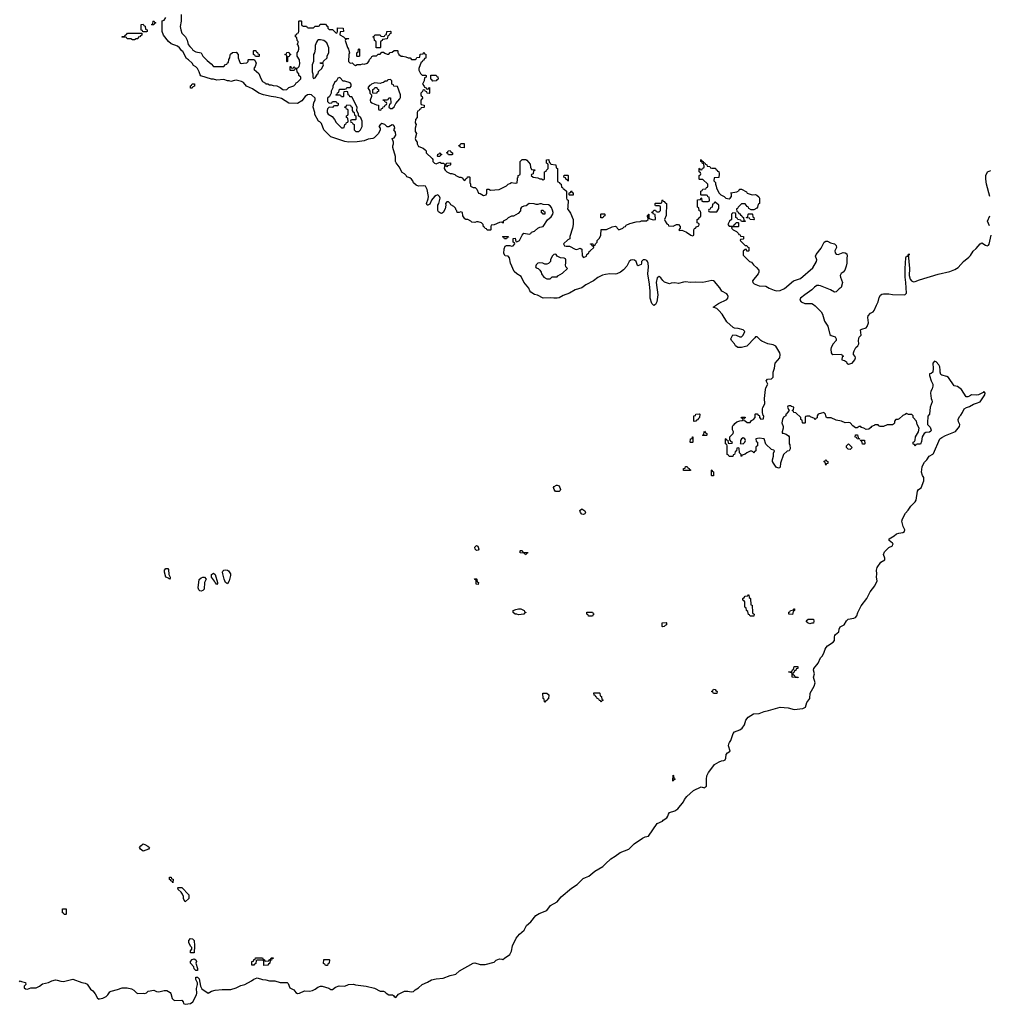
# Model space of a CAD drawing. Header units: inches. Extents: x 2672634 to 2765808, y 830487 to 941952.
# Tile 2 of 31: x 2693323 to 2704374, y 840223 to 851446. Entities that reach past the tile are written whole.
import ezdxf

# ---------------------------------------------------------------- set-up
doc = ezdxf.new("R2010")
doc.units = ezdxf.units.IN
doc.header["$MEASUREMENT"] = 0
for name, color, linetype in [('C6894', 7, 'Continuous'), ('C6895', 7, 'Continuous'), ('C7804', 7, 'Continuous')]:
    doc.layers.add(name, color=color, linetype=linetype)

msp = doc.modelspace()

# ---------------------------------------------------------------- linework, layer by layer
at = {"layer": 'C6894', "color": 6}
for points in [[(2700000, 848540), (2699966, 848534), (2699912, 848508), (2699864, 848470), (2699776, 848424), (2699730, 848390), (2699653, 848367), (2699590, 848330), (2699517, 848303), (2699470, 848276), (2699450, 848270), (2699410, 848270), (2699370, 848276), (2699290, 848272), (2699225, 848305), (2699190, 848315), (2699150, 848342), (2699137, 848357), (2699125, 848385), (2699070, 848453), (2699039, 848519), (2698990, 848550), (2698957, 848577), (2698918, 848670), (2698905, 848730), (2698890, 848749), (2698856, 848756), (2698840, 848780), (2698846, 848834), (2698855, 848865), (2698870, 848872), (2698910, 848874), (2698930, 848865), (2698946, 848870), (2698966, 848890), (2698962, 848902), (2698946, 848910), (2698947, 848953), (2698970, 848954), (2698978, 848918), (2698990, 848914), (2699018, 848930), (2699049, 848991), (2699070, 849014), (2699130, 849001), (2699148, 849010), (2699155, 849025), (2699190, 849036), (2699229, 849071), (2699250, 849081), (2699288, 849090), (2699337, 849163), (2699381, 849199), (2699401, 849230), (2699402, 849250), (2699395, 849275), (2699384, 849304), (2699370, 849323), (2699350, 849335), (2699290, 849339), (2699270, 849348), (2699250, 849348), (2699230, 849338), (2699210, 849338), (2699187, 849347), (2699130, 849349), (2699096, 849324), (2699070, 849322), (2699042, 849310), (2699031, 849290), (2699030, 849266), (2699004, 849236), (2698952, 849208), (2698930, 849208), (2698890, 849188), (2698870, 849168), (2698834, 849150), (2698833, 849127), (2698818, 849138), (2698790, 849135), (2698730, 849106), (2698698, 849102), (2698694, 849090), (2698694, 849050), (2698690, 849046), (2698650, 849046), (2698642, 849062), (2698630, 849066), (2698622, 849082), (2698610, 849086), (2698606, 849110), (2698586, 849130), (2698550, 849142), (2698530, 849142), (2698510, 849135), (2698478, 849138), (2698466, 849150), (2698430, 849168), (2698409, 849169), (2698395, 849175), (2698374, 849210), (2698368, 849248), (2698350, 849255), (2698330, 849248), (2698309, 849249), (2698307, 849267), (2698296, 849276), (2698290, 849298), (2698270, 849318), (2698235, 849335), (2698229, 849350), (2698210, 849369), (2698190, 849369), (2698176, 849350), (2698178, 849330), (2698172, 849290), (2698151, 849249), (2698130, 849238), (2698120, 849240), (2698095, 849255), (2698089, 849270), (2698089, 849330), (2698099, 849350), (2698115, 849410), (2698108, 849430), (2698090, 849448), (2698070, 849442), (2698050, 849429), (2698016, 849390), (2697996, 849344), (2697976, 849330), (2697967, 849330), (2697960, 849350), (2697977, 849403), (2697981, 849430), (2697969, 849510), (2697950, 849548), (2697930, 849554), (2697870, 849549), (2697840, 849560), (2697810, 849588), (2697804, 849610), (2697790, 849629), (2697770, 849642), (2697735, 849655), (2697728, 849670), (2697710, 849688), (2697683, 849703), (2697649, 849770), (2697615, 849815), (2697608, 849830), (2697608, 849888), (2697574, 849990), (2697575, 850000)], [(2697874, 850000), (2697920, 849980), (2697944, 849964), (2697954, 849950), (2697954, 849930), (2698024, 849864), (2698032, 849852), (2698032, 849830), (2698050, 849812), (2698070, 849802), (2698110, 849822), (2698130, 849812), (2698154, 849810), (2698170, 849794), (2698182, 849798), (2698190, 849812), (2698233, 849813), (2698234, 849790), (2698230, 849786), (2698198, 849782), (2698190, 849768), (2698182, 849782), (2698170, 849786), (2698164, 849776), (2698162, 849750), (2698172, 849730), (2698190, 849712), (2698230, 849692), (2698250, 849692), (2698282, 849682), (2698294, 849670), (2698330, 849652), (2698352, 849652), (2698365, 849645), (2698390, 849614), (2698402, 849618), (2698407, 849633), (2698422, 849638), (2698427, 849653), (2698450, 849654), (2698454, 849650), (2698454, 849590), (2698462, 849570), (2698462, 849550), (2698490, 849534), (2698513, 849533), (2698533, 849513), (2698554, 849470), (2698570, 849466), (2698610, 849443), (2698638, 849450), (2698648, 849470), (2698646, 849510), (2698650, 849514), (2698670, 849514), (2698690, 849502), (2698788, 849512), (2698870, 849552), (2698889, 849571), (2698910, 849578), (2698930, 849592), (2698970, 849583), (2698992, 849588), (2698995, 849630), (2698998, 849642), (2699006, 849650), (2699006, 849670), (2699022, 849678), (2699026, 849690), (2699026, 849830), (2699050, 849854), (2699090, 849854), (2699104, 849844), (2699140, 849800), (2699144, 849764), (2699158, 849738), (2699193, 849733), (2699193, 849727), (2699178, 849722), (2699174, 849690), (2699158, 849682), (2699154, 849670), (2699174, 849650), (2699230, 849645), (2699250, 849632), (2699272, 849632), (2699290, 849622), (2699296, 849624), (2699306, 849630), (2699306, 849710), (2699322, 849718), (2699326, 849730), (2699346, 849750), (2699346, 849790), (2699342, 849802), (2699326, 849810), (2699326, 849850), (2699352, 849852), (2699358, 849818), (2699370, 849814), (2699378, 849798), (2699433, 849793), (2699438, 849758), (2699454, 849750), (2699454, 849610), (2699458, 849598), (2699474, 849590), (2699478, 849578), (2699493, 849573), (2699498, 849538), (2699510, 849534), (2699518, 849518), (2699530, 849514), (2699554, 849490), (2699554, 849410), (2699558, 849398), (2699574, 849390), (2699571, 849309), (2699566, 849290), (2699600, 849240), (2699632, 849170), (2699632, 849112), (2699625, 849070), (2699593, 848973), (2699592, 848950), (2699570, 848938), (2699522, 848890), (2699524, 848884), (2699534, 848870), (2699550, 848865), (2699590, 848865), (2699654, 848830), (2699673, 848827), (2699710, 848842), (2699730, 848832), (2699733, 848753), (2699750, 848734), (2699782, 848750), (2699788, 848770), (2699808, 848790), (2699815, 848805), (2699826, 848810), (2699866, 848850), (2699862, 848862), (2699847, 848867), (2699842, 848882), (2699830, 848886), (2699827, 848893), (2699850, 848894), (2699858, 848878), (2699870, 848874), (2699882, 848878), (2699887, 848893), (2699906, 848910), (2699906, 848930), (2699930, 848954), (2699948, 848990), (2699950, 849054), (2700000, 849054)], [(2698390, 850000), (2698390, 849986), (2698348, 849988), (2698343, 850000)], [(2693322, 840478), (2693329, 840491), (2693342, 840482), (2693390, 840472), (2693391, 840450), (2693372, 840430), (2693372, 840410), (2693390, 840401), (2693410, 840396), (2693450, 840411), (2693510, 840411), (2693548, 840430), (2693582, 840458), (2693650, 840471), (2693690, 840491), (2693730, 840501), (2693750, 840499), (2693790, 840485), (2693823, 840483), (2693930, 840511), (2694030, 840471), (2694070, 840462), (2694091, 840451), (2694130, 840395), (2694157, 840377), (2694184, 840344), (2694210, 840292), (2694230, 840282), (2694234, 840286), (2694270, 840291), (2694310, 840311), (2694329, 840330), (2694350, 840366), (2694366, 840374), (2694438, 840390), (2694490, 840411), (2694549, 840411), (2694598, 840398), (2694624, 840384), (2694654, 840354), (2694670, 840346), (2694730, 840351), (2694750, 840345), (2694770, 840352), (2694789, 840371), (2694850, 840385), (2694882, 840370), (2694910, 840365), (2694970, 840379), (2694999, 840379), (2695039, 840359), (2695047, 840347), (2695061, 840290), (2695074, 840274), (2695090, 840268), (2695170, 840271), (2695185, 840250), (2695191, 840231), (2695210, 840223), (2695270, 840231), (2695296, 840250), (2695339, 840330), (2695343, 840350), (2695338, 840402), (2695349, 840450), (2695349, 840469), (2695330, 840506), (2695330, 840531), (2695350, 840531), (2695370, 840512), (2695385, 840430), (2695398, 840398), (2695470, 840351), (2695510, 840371), (2695550, 840383), (2695630, 840391), (2695730, 840391), (2695790, 840411), (2695844, 840436), (2695890, 840448), (2695964, 840490), (2695990, 840511), (2696030, 840523), (2696090, 840505), (2696130, 840502), (2696170, 840491), (2696230, 840491), (2696290, 840471), (2696370, 840472), (2696381, 840461), (2696401, 840410), (2696448, 840388), (2696470, 840358), (2696490, 840347), (2696512, 840348), (2696570, 840378), (2696626, 840374), (2696659, 840381), (2696690, 840396), (2696721, 840419), (2696750, 840428), (2696770, 840428), (2696846, 840405), (2696870, 840391), (2696890, 840391), (2696921, 840419), (2696964, 840435), (2697030, 840430), (2697070, 840448), (2697129, 840451), (2697150, 840444), (2697270, 840430), (2697366, 840406), (2697430, 840371), (2697470, 840371), (2697485, 840365), (2697499, 840350), (2697530, 840331), (2697571, 840331), (2697584, 840324), (2697590, 840312), (2697610, 840302), (2697640, 840340), (2697710, 840371), (2697746, 840374), (2697785, 840365), (2697810, 840367), (2697830, 840387), (2697870, 840411), (2697910, 840450), (2697970, 840475), (2698018, 840502), (2698070, 840515), (2698150, 840520), (2698230, 840550), (2698278, 840562), (2698292, 840568), (2698334, 840606), (2698490, 840691), (2698510, 840694), (2698570, 840675), (2698630, 840677), (2698730, 840703), (2698755, 840725), (2698790, 840743), (2698819, 840739), (2698830, 840732), (2698848, 840750), (2698910, 840791), (2698929, 840830), (2698941, 840890), (2698983, 840977), (2699018, 841022), (2699071, 841069), (2699099, 841120), (2699150, 841161), (2699206, 841234), (2699243, 841257), (2699330, 841291), (2699371, 841349), (2699449, 841390), (2699493, 841447), (2699614, 841546), (2699676, 841590), (2699744, 841655), (2699770, 841670), (2699810, 841683), (2699880, 841740), (2699970, 841794), (2700000, 841823)]]:
    msp.add_lwpolyline(points, dxfattribs=at)
for points in [[(2698090, 849886), (2698086, 849890), (2698087, 849913), (2698102, 849918), (2698110, 849934), (2698118, 849918), (2698134, 849910), (2698118, 849902), (2698110, 849886)], [(2698210, 849906), (2698202, 849922), (2698186, 849930), (2698202, 849938), (2698207, 849953), (2698230, 849954), (2698238, 849938), (2698254, 849930), (2698254, 849910), (2698250, 849906)], [(2699570, 849606), (2699562, 849622), (2699550, 849626), (2699542, 849642), (2699526, 849650), (2699527, 849673), (2699570, 849674), (2699574, 849670), (2699574, 849610)], [(2699590, 849446), (2699586, 849450), (2699587, 849473), (2699602, 849478), (2699610, 849494), (2699618, 849478), (2699632, 849472), (2699630, 849446)], [(2699310, 849228), (2699288, 849228), (2699282, 849242), (2699270, 849246), (2699270, 849274), (2699290, 849274), (2699298, 849258), (2699310, 849254)], [(2699970, 849186), (2699947, 849187), (2699946, 849230), (2699950, 849234), (2699990, 849234), (2699994, 849230), (2699994, 849210), (2699978, 849202)], [(2698870, 848948), (2698848, 848948), (2698842, 848962), (2698826, 848970), (2698830, 848974), (2698890, 848974), (2698893, 848967), (2698878, 848962)], [(2699430, 848775), (2699410, 848768), (2699392, 848750), (2699372, 848710), (2699372, 848688), (2699350, 848666), (2699330, 848658), (2699310, 848658), (2699286, 848670), (2699250, 848674), (2699230, 848669), (2699211, 848650), (2699201, 848630), (2699210, 848618), (2699231, 848611), (2699251, 848591), (2699267, 848567), (2699271, 848550), (2699298, 848510), (2699330, 848491), (2699370, 848492), (2699390, 848514), (2699450, 848514), (2699455, 848525), (2699510, 848558), (2699568, 848610), (2699549, 848629), (2699542, 848650), (2699548, 848670), (2699547, 848707), (2699542, 848722), (2699527, 848727), (2699486, 848730), (2699449, 848749), (2699438, 848770)], [(2699470, 846068), (2699430, 846069), (2699415, 846090), (2699408, 846112), (2699416, 846124), (2699440, 846140), (2699450, 846142), (2699471, 846131), (2699485, 846090), (2699482, 846078)], [(2699750, 845805), (2699730, 845809), (2699714, 845830), (2699709, 845851), (2699730, 845871), (2699766, 845846), (2699771, 845830), (2699766, 845814)], [(2698530, 845395), (2698515, 845410), (2698510, 845434), (2698528, 845452), (2698544, 845444), (2698550, 845434), (2698556, 845410), (2698550, 845398)], [(2699090, 845348), (2699082, 845362), (2699067, 845367), (2699028, 845368), (2699026, 845390), (2699030, 845394), (2699050, 845394), (2699058, 845378), (2699113, 845373), (2699110, 845366), (2699098, 845362)], [(2695030, 845069), (2695020, 845080), (2694989, 845090), (2694972, 845150), (2694974, 845170), (2694990, 845190), (2695010, 845192), (2695019, 845179), (2695022, 845122), (2695039, 845090), (2695039, 845081)], [(2695570, 845009), (2695550, 845029), (2695544, 845045), (2695509, 845090), (2695510, 845122), (2695530, 845139), (2695550, 845122), (2695579, 845030), (2695579, 845021)], [(2695690, 845017), (2695670, 845029), (2695653, 845070), (2695637, 845130), (2695634, 845150), (2695639, 845161), (2695650, 845170), (2695666, 845174), (2695690, 845170), (2695703, 845163), (2695724, 845130), (2695724, 845110), (2695710, 845049)], [(2695390, 844932), (2695377, 844937), (2695366, 844946), (2695356, 844970), (2695370, 845065), (2695390, 845085), (2695410, 845093), (2695431, 845090), (2695447, 845070), (2695430, 845030), (2695425, 844955), (2695410, 844941)], [(2698550, 845008), (2698526, 845010), (2698526, 845050), (2698522, 845062), (2698510, 845066), (2698507, 845073), (2698530, 845074), (2698534, 845070), (2698538, 845038), (2698552, 845030)], [(2699010, 844662), (2698990, 844669), (2698970, 844669), (2698948, 844690), (2698948, 844710), (2698976, 844724), (2699010, 844731), (2699034, 844730), (2699074, 844710), (2699078, 844698), (2699090, 844694), (2699092, 844688), (2699078, 844682), (2699070, 844668)], [(2699850, 844646), (2699807, 844647), (2699802, 844662), (2699786, 844670), (2699787, 844693), (2699853, 844693), (2699858, 844678), (2699872, 844670), (2699858, 844662)], [(2699310, 843666), (2699306, 843670), (2699302, 843702), (2699289, 843709), (2699286, 843770), (2699289, 843771), (2699331, 843771), (2699354, 843750), (2699350, 843706), (2699338, 843702), (2699334, 843690), (2699318, 843682)], [(2699950, 843666), (2699942, 843682), (2699930, 843686), (2699922, 843702), (2699906, 843710), (2699902, 843722), (2699890, 843726), (2699882, 843742), (2699870, 843746), (2699867, 843773), (2699930, 843774), (2699934, 843770), (2699938, 843738), (2699954, 843730), (2699958, 843698), (2699972, 843690), (2699958, 843682)], [(2694730, 841969), (2694699, 841990), (2694689, 842010), (2694702, 842030), (2694730, 842051), (2694750, 842046), (2694785, 842025), (2694802, 842010), (2694792, 841990)], [(2695070, 841608), (2695062, 841622), (2695046, 841630), (2695042, 841642), (2695030, 841646), (2695030, 841672), (2695050, 841672), (2695054, 841654), (2695071, 841651)], [(2695210, 841389), (2695190, 841426), (2695189, 841450), (2695178, 841478), (2695162, 841502), (2695128, 841530), (2695126, 841550), (2695130, 841554), (2695170, 841554), (2695252, 841470), (2695251, 841430)], [(2693830, 841246), (2693822, 841262), (2693810, 841266), (2693810, 841311), (2693854, 841310), (2693854, 841250), (2693850, 841246)], [(2695310, 840808), (2695269, 840810), (2695268, 840832), (2695286, 840850), (2695286, 840870), (2695270, 840886), (2695250, 840926), (2695249, 840950), (2695270, 840972), (2695291, 840971), (2695311, 840950), (2695314, 840890)], [(2695330, 840608), (2695310, 840626), (2695308, 840650), (2695268, 840690), (2695270, 840712), (2695290, 840732), (2695310, 840742), (2695331, 840731), (2695338, 840710), (2695332, 840690), (2695351, 840630), (2695350, 840608)], [(2696107, 840667), (2696106, 840710), (2696102, 840722), (2696090, 840726), (2696030, 840726), (2696018, 840722), (2696013, 840687), (2695998, 840682), (2695990, 840669), (2695968, 840670), (2695969, 840710), (2695986, 840714), (2695990, 840732), (2696006, 840734), (2696010, 840754), (2696090, 840752), (2696098, 840738), (2696114, 840730), (2696118, 840718), (2696130, 840714), (2696162, 840718), (2696166, 840730), (2696182, 840738), (2696190, 840754), (2696213, 840753), (2696210, 840746), (2696198, 840742), (2696193, 840727), (2696178, 840722), (2696174, 840690), (2696158, 840682), (2696150, 840668)], [(2696810, 840666), (2696802, 840682), (2696787, 840687), (2696790, 840732), (2696850, 840734), (2696854, 840730), (2696852, 840690), (2696834, 840686), (2696830, 840666)]]:
    msp.add_lwpolyline(points, close=True, dxfattribs=at)
at = {"layer": 'C6895', "color": 6}
for points in [[(2694726, 851306), (2694722, 851322), (2694707, 851327), (2694707, 851393), (2694730, 851394), (2694738, 851378), (2694753, 851373), (2694758, 851338), (2694774, 851330), (2694774, 851310), (2694770, 851306)], [(2694830, 851386), (2694826, 851390), (2694842, 851398), (2694846, 851430), (2694850, 851434), (2694858, 851418), (2694874, 851410), (2694858, 851402), (2694850, 851386)], [(2694610, 851218), (2694590, 851226), (2694548, 851228), (2694542, 851242), (2694530, 851246), (2694490, 851246), (2694486, 851250), (2694490, 851254), (2694522, 851258), (2694526, 851270), (2694542, 851278), (2694550, 851294), (2694714, 851294), (2694714, 851270), (2694698, 851262), (2694694, 851250), (2694674, 851246), (2694670, 851229), (2694652, 851228), (2694630, 851218)], [(2697430, 851126), (2697387, 851127), (2697386, 851190), (2697382, 851202), (2697367, 851207), (2697362, 851242), (2697350, 851246), (2697348, 851252), (2697362, 851258), (2697370, 851274), (2697430, 851274), (2697438, 851258), (2697470, 851254), (2697482, 851258), (2697490, 851274), (2697502, 851278), (2697507, 851313), (2697550, 851314), (2697554, 851310), (2697554, 851290), (2697538, 851282), (2697530, 851266), (2697518, 851262), (2697513, 851227), (2697458, 851222), (2697453, 851207), (2697438, 851202), (2697434, 851190), (2697434, 851130)], [(2696750, 851217), (2696730, 851217), (2696718, 851210), (2696706, 851190), (2696692, 851150), (2696692, 851110), (2696682, 851070), (2696672, 851050), (2696672, 850970), (2696658, 850930), (2696658, 850850), (2696665, 850830), (2696665, 850790), (2696670, 850774), (2696690, 850782), (2696716, 850824), (2696726, 850830), (2696730, 850854), (2696768, 850890), (2696786, 850930), (2696782, 850942), (2696750, 850946), (2696747, 850953), (2696782, 850958), (2696787, 850973), (2696826, 851010), (2696826, 851030), (2696847, 851073), (2696847, 851127), (2696823, 851183), (2696790, 851209)], [(2696010, 851026), (2696002, 851042), (2695986, 851050), (2695986, 851090), (2695990, 851094), (2696013, 851093), (2696018, 851078), (2696033, 851073), (2696038, 851058), (2696053, 851053), (2696054, 851030), (2696050, 851026)], [(2696370, 850966), (2696366, 850970), (2696366, 851030), (2696362, 851042), (2696346, 851050), (2696362, 851058), (2696367, 851073), (2696390, 851074), (2696398, 851058), (2696414, 851050), (2696398, 851042), (2696393, 851027), (2696378, 851022), (2696374, 851010), (2696374, 850970)], [(2697170, 851026), (2697166, 851030), (2697166, 851070), (2697182, 851078), (2697186, 851110), (2697190, 851114), (2697194, 851110), (2697194, 851030), (2697190, 851026)], [(2696970, 850786), (2696950, 850778), (2696934, 850750), (2696912, 850730), (2696893, 850687), (2696892, 850668), (2696874, 850630), (2696874, 850610), (2696854, 850570), (2696832, 850550), (2696833, 850513), (2696850, 850494), (2696882, 850498), (2696890, 850514), (2696930, 850514), (2696938, 850498), (2696953, 850493), (2696954, 850470), (2696950, 850466), (2696910, 850466), (2696898, 850462), (2696890, 850446), (2696850, 850448), (2696831, 850429), (2696826, 850410), (2696827, 850390), (2696838, 850370), (2696884, 850344), (2696912, 850310), (2696930, 850274), (2696990, 850214), (2697010, 850214), (2697022, 850218), (2697027, 850253), (2697042, 850258), (2697047, 850273), (2697062, 850278), (2697066, 850290), (2697062, 850322), (2697046, 850330), (2697046, 850350), (2697062, 850358), (2697066, 850370), (2697066, 850410), (2697062, 850422), (2697047, 850427), (2697042, 850442), (2697026, 850450), (2697042, 850458), (2697050, 850474), (2697093, 850473), (2697098, 850458), (2697114, 850450), (2697114, 850410), (2697118, 850398), (2697134, 850390), (2697138, 850358), (2697154, 850350), (2697154, 850310), (2697150, 850306), (2697110, 850306), (2697098, 850302), (2697094, 850290), (2697098, 850278), (2697113, 850273), (2697118, 850258), (2697134, 850250), (2697134, 850190), (2697153, 850173), (2697190, 850172), (2697208, 850190), (2697228, 850230), (2697228, 850290), (2697210, 850326), (2697186, 850350), (2697186, 850370), (2697166, 850410), (2697168, 850450), (2697110, 850566), (2697087, 850567), (2697082, 850582), (2697066, 850590), (2697062, 850622), (2697050, 850626), (2697018, 850622), (2697014, 850610), (2697014, 850570), (2697010, 850566), (2696990, 850566), (2696982, 850582), (2696970, 850586), (2696930, 850586), (2696926, 850590), (2696942, 850598), (2696947, 850613), (2696962, 850618), (2696967, 850653), (2697030, 850654), (2697042, 850658), (2697050, 850674), (2697090, 850672), (2697099, 850690), (2697102, 850710), (2697090, 850728), (2697030, 850746), (2697010, 850746)], [(2697550, 850766), (2697518, 850762), (2697510, 850746), (2697490, 850746), (2697471, 850729), (2697450, 850728), (2697430, 850718), (2697370, 850726), (2697334, 850710), (2697322, 850698), (2697310, 850695), (2697292, 850670), (2697312, 850632), (2697312, 850610), (2697334, 850590), (2697334, 850570), (2697316, 850530), (2697321, 850510), (2697337, 850497), (2697370, 850482), (2697390, 850474), (2697413, 850473), (2697414, 850430), (2697418, 850418), (2697430, 850414), (2697442, 850418), (2697447, 850433), (2697462, 850438), (2697467, 850453), (2697482, 850458), (2697487, 850473), (2697502, 850478), (2697506, 850490), (2697502, 850502), (2697487, 850507), (2697482, 850522), (2697467, 850527), (2697467, 850533), (2697510, 850534), (2697522, 850538), (2697530, 850554), (2697550, 850554), (2697553, 850493), (2697550, 850486), (2697538, 850482), (2697532, 850450), (2697550, 850432), (2697570, 850432), (2697590, 850452), (2697609, 850491), (2697656, 850544), (2697662, 850558), (2697664, 850590), (2697630, 850686), (2697587, 850687), (2697582, 850702), (2697566, 850710), (2697566, 850750)], [(2698030, 850746), (2698022, 850762), (2698007, 850767), (2698007, 850813), (2698070, 850814), (2698078, 850798), (2698090, 850794), (2698092, 850768), (2698078, 850762), (2698070, 850748)], [(2695270, 850666), (2695269, 850691), (2695282, 850698), (2695290, 850714), (2695314, 850714), (2695314, 850690), (2695298, 850682), (2695290, 850666)], [(2697390, 850606), (2697347, 850607), (2697348, 850652), (2697362, 850658), (2697370, 850674), (2697393, 850673), (2697398, 850658), (2697414, 850650), (2697413, 850627), (2697398, 850622)]]:
    msp.add_lwpolyline(points, close=True, dxfattribs=at)
for points in [[(2697575, 850000), (2697575, 850010), (2697584, 850030), (2697582, 850050), (2697568, 850090), (2697590, 850101), (2697609, 850130), (2697605, 850165), (2697586, 850190), (2697598, 850210), (2697595, 850230), (2697583, 850243), (2697570, 850249), (2697530, 850226), (2697510, 850226), (2697486, 850250), (2697450, 850262), (2697431, 850249), (2697418, 850230), (2697432, 850210), (2697432, 850190), (2697414, 850150), (2697362, 850098), (2697348, 850092), (2697296, 850084), (2697250, 850064), (2697170, 850052), (2697070, 850050), (2697030, 850059), (2696870, 850110), (2696790, 850190), (2696762, 850262), (2696743, 850283), (2696729, 850290), (2696686, 850366), (2696686, 850390), (2696669, 850450), (2696677, 850503), (2696689, 850530), (2696689, 850550), (2696650, 850589), (2696630, 850594), (2696602, 850590), (2696578, 850570), (2696538, 850522), (2696490, 850489), (2696390, 850493), (2696306, 850546), (2696243, 850563), (2696189, 850570), (2696101, 850590), (2696050, 850610), (2695978, 850658), (2695909, 850690), (2695875, 850730), (2695850, 850742), (2695790, 850755), (2695770, 850754), (2695730, 850742), (2695709, 850749), (2695690, 850750), (2695650, 850764), (2695570, 850758), (2695530, 850769), (2695510, 850769), (2695387, 850807), (2695378, 850818), (2695369, 850850), (2695349, 850890), (2695330, 850909), (2695303, 850923), (2695288, 850950), (2695248, 850990), (2695225, 851005), (2695182, 851082), (2695170, 851090), (2695144, 851124), (2695123, 851143), (2695049, 851170), (2695017, 851197), (2694962, 851270), (2694948, 851312), (2694948, 851432), (2694970, 851442), (2694989, 851470)], [(2695164, 851504), (2695165, 851430), (2695152, 851370), (2695158, 851330), (2695170, 851294), (2695211, 851251), (2695230, 851212), (2695244, 851164), (2695261, 851141), (2695290, 851113), (2695298, 851098), (2695330, 851079), (2695392, 851070), (2695412, 851030), (2695460, 850980), (2695504, 850944), (2695530, 850912), (2695650, 850914), (2695670, 850934), (2695682, 850938), (2695690, 850954), (2695702, 850958), (2695708, 850992), (2695718, 851010), (2695720, 851040), (2695727, 851053), (2695749, 851071), (2695790, 851074), (2695814, 851050), (2695812, 851010), (2695834, 850950), (2695850, 850946), (2695872, 850952), (2695910, 850954), (2695926, 850970), (2695926, 850990), (2695930, 850994), (2695990, 850994), (2696004, 850984), (2696018, 850950), (2696007, 850913), (2695991, 850890), (2695997, 850877), (2696050, 850832), (2696070, 850774), (2696090, 850742), (2696124, 850724), (2696130, 850714), (2696150, 850714), (2696170, 850702), (2696190, 850702), (2696210, 850694), (2696252, 850692), (2696290, 850674), (2696322, 850650), (2696334, 850646), (2696366, 850650), (2696390, 850672), (2696449, 850691), (2696468, 850710), (2696475, 850725), (2696490, 850732), (2696528, 850770), (2696528, 850790), (2696506, 850810), (2696506, 850830), (2696486, 850850), (2696482, 850882), (2696470, 850886), (2696458, 850882), (2696450, 850866), (2696410, 850866), (2696406, 850870), (2696407, 850913), (2696413, 850913), (2696418, 850898), (2696430, 850894), (2696442, 850898), (2696450, 850914), (2696458, 850898), (2696490, 850894), (2696510, 850914), (2696517, 850943), (2696513, 850990), (2696486, 851030), (2696486, 851070), (2696496, 851084), (2696506, 851110), (2696506, 851130), (2696496, 851156), (2696486, 851170), (2696496, 851184), (2696498, 851198), (2696486, 851210), (2696482, 851242), (2696466, 851250), (2696467, 851273), (2696482, 851278), (2696487, 851293), (2696502, 851298), (2696506, 851310), (2696506, 851430), (2696510, 851434), (2696530, 851434), (2696534, 851430), (2696534, 851390), (2696538, 851378), (2696553, 851373), (2696592, 851372), (2696598, 851358), (2696610, 851354), (2696670, 851354), (2696690, 851374), (2696730, 851374), (2696742, 851378), (2696746, 851394), (2696810, 851394), (2696818, 851378), (2696834, 851370), (2696834, 851350), (2696850, 851334), (2696890, 851334), (2696930, 851294), (2696942, 851298), (2696946, 851310), (2696947, 851353), (2697011, 851351), (2697014, 851310), (2696974, 851306), (2696973, 851273), (2697014, 851250), (2697030, 851234), (2697073, 851233), (2697070, 851226), (2697038, 851222), (2697034, 851210), (2697058, 851130), (2697072, 851110), (2697073, 851093), (2697082, 851070), (2697074, 851050), (2697072, 850970), (2697090, 850952), (2697113, 850953), (2697134, 850930), (2697150, 850922), (2697170, 850934), (2697210, 850934), (2697230, 850942), (2697250, 850938), (2697288, 850950), (2697302, 850970), (2697309, 850991), (2697328, 851010), (2697335, 851025), (2697350, 851034), (2697390, 851034), (2697408, 851052), (2697430, 851054), (2697450, 851074), (2697470, 851074), (2697484, 851064), (2697510, 851054), (2697530, 851054), (2697547, 851073), (2697570, 851074), (2697590, 851094), (2697630, 851094), (2697634, 851090), (2697634, 851070), (2697642, 851062), (2697645, 851050), (2697670, 851032), (2697690, 851032), (2697724, 851024), (2697750, 851012), (2697772, 851012), (2697790, 850994), (2697830, 850994), (2697842, 850998), (2697850, 851014), (2697882, 851018), (2697887, 851053), (2697922, 851058), (2697926, 851070), (2697932, 851072), (2697938, 851058), (2697952, 851052), (2697952, 851008), (2697938, 851002), (2697930, 850986), (2697918, 850982), (2697910, 850966), (2697898, 850962), (2697872, 850890), (2697872, 850870), (2697890, 850834), (2697910, 850814), (2697950, 850814), (2697954, 850810), (2697954, 850790), (2697938, 850782), (2697932, 850748), (2697914, 850710), (2697934, 850690), (2697938, 850678), (2697954, 850670), (2697958, 850658), (2697970, 850654), (2697982, 850658), (2697986, 850670), (2697993, 850673), (2697994, 850610), (2697990, 850606), (2697967, 850607), (2697962, 850622), (2697947, 850627), (2697942, 850642), (2697930, 850646), (2697918, 850642), (2697913, 850627), (2697894, 850610), (2697894, 850590), (2697898, 850578), (2697912, 850572), (2697914, 850550), (2697894, 850530), (2697894, 850490), (2697898, 850478), (2697933, 850473), (2697934, 850450), (2697930, 850446), (2697898, 850442), (2697893, 850427), (2697878, 850422), (2697873, 850407), (2697858, 850402), (2697854, 850390), (2697854, 850330), (2697833, 850307), (2697832, 850270), (2697842, 850250), (2697831, 850210), (2697832, 850172), (2697845, 850150), (2697832, 850090), (2697838, 850070), (2697852, 850050), (2697852, 850030), (2697870, 850002), (2697874, 850000)], [(2698343, 850000), (2698342, 850002), (2698330, 850006), (2698328, 850012), (2698342, 850018), (2698350, 850034), (2698390, 850034), (2698390, 850000)]]:
    msp.add_lwpolyline(points, dxfattribs=at)
at = {"layer": 'C7804', "color": 6}
for points in [[(2700000, 849054), (2700010, 849054), (2700077, 849083), (2700110, 849091), (2700125, 849085), (2700131, 849070), (2700152, 849052), (2700198, 849070), (2700214, 849086), (2700226, 849090), (2700235, 849105), (2700277, 849123), (2700350, 849142), (2700395, 849145), (2700410, 849152), (2700467, 849153), (2700486, 849170), (2700482, 849202), (2700469, 849210), (2700486, 849214), (2700490, 849231), (2700494, 849230), (2700494, 849190), (2700498, 849178), (2700543, 849163), (2700568, 849170), (2700566, 849226), (2700546, 849230), (2700542, 849242), (2700530, 849246), (2700528, 849252), (2700542, 849258), (2700550, 849274), (2700570, 849274), (2700578, 849258), (2700590, 849254), (2700610, 849254), (2700626, 849270), (2700626, 849310), (2700622, 849322), (2700610, 849326), (2700570, 849326), (2700566, 849330), (2700566, 849350), (2700570, 849354), (2700630, 849354), (2700642, 849358), (2700646, 849390), (2700650, 849394), (2700658, 849378), (2700670, 849374), (2700678, 849358), (2700694, 849350), (2700693, 849213), (2700671, 849170), (2700678, 849150), (2700700, 849120), (2700714, 849110), (2700718, 849098), (2700770, 849092), (2700809, 849111), (2700830, 849111), (2700851, 849090), (2700852, 849068), (2700834, 849050), (2700842, 849042), (2700870, 849046), (2700890, 849041), (2700924, 849024), (2700972, 848990), (2700990, 848984), (2701008, 848990), (2701008, 849052), (2701015, 849065), (2701026, 849070), (2701036, 849084), (2701062, 849098), (2701066, 849110), (2701062, 849122), (2701046, 849130), (2701046, 849170), (2701062, 849178), (2701067, 849193), (2701082, 849198), (2701086, 849210), (2701086, 849250), (2701082, 849262), (2701067, 849267), (2701062, 849302), (2701048, 849310), (2701048, 849392), (2701082, 849398), (2701090, 849414), (2701094, 849410), (2701098, 849378), (2701110, 849374), (2701170, 849374), (2701182, 849378), (2701186, 849390), (2701182, 849422), (2701167, 849427), (2701162, 849442), (2701150, 849446), (2701090, 849446), (2701086, 849450), (2701086, 849490), (2701102, 849498), (2701110, 849514), (2701142, 849518), (2701150, 849534), (2701162, 849538), (2701166, 849550), (2701166, 849570), (2701110, 849626), (2701070, 849626), (2701066, 849630), (2701066, 849670), (2701082, 849678), (2701086, 849690), (2701082, 849702), (2701066, 849710), (2701066, 849750), (2701073, 849753), (2701078, 849738), (2701090, 849734), (2701102, 849738), (2701107, 849753), (2701122, 849758), (2701126, 849770), (2701122, 849802), (2701107, 849807), (2701102, 849822), (2701086, 849830), (2701086, 849850), (2701090, 849854), (2701098, 849838), (2701114, 849830), (2701118, 849818), (2701133, 849813), (2701138, 849798), (2701153, 849793), (2701158, 849778), (2701190, 849774), (2701198, 849758), (2701210, 849754), (2701252, 849752), (2701258, 849738), (2701274, 849730), (2701278, 849718), (2701290, 849714), (2701294, 849690), (2701293, 849647), (2701238, 849642), (2701234, 849610), (2701252, 849592), (2701252, 849570), (2701262, 849550), (2701265, 849530), (2701290, 849474), (2701314, 849450), (2701351, 849431), (2701370, 849412), (2701410, 849405), (2701422, 849410), (2701436, 849430), (2701436, 849456), (2701427, 849473), (2701495, 849485), (2701522, 849498), (2701527, 849513), (2701550, 849514), (2701605, 849485), (2701614, 849470), (2701670, 849451), (2701710, 849452), (2701726, 849446), (2701746, 849426), (2701754, 849410), (2701754, 849350), (2701738, 849342), (2701734, 849310), (2701724, 849296), (2701690, 849278), (2701660, 849280), (2701635, 849295), (2701628, 849308), (2701615, 849315), (2701590, 849346), (2701550, 849348), (2701512, 849310), (2701505, 849295), (2701494, 849290), (2701498, 849258), (2701510, 849254), (2701518, 849238), (2701530, 849234), (2701540, 849220), (2701554, 849210), (2701558, 849198), (2701573, 849193), (2701578, 849158), (2701593, 849153), (2701593, 849147), (2701550, 849146), (2701542, 849162), (2701507, 849167), (2701502, 849182), (2701486, 849190), (2701486, 849230), (2701482, 849242), (2701450, 849246), (2701434, 849230), (2701434, 849170), (2701412, 849150), (2701394, 849110), (2701410, 849094), (2701450, 849094), (2701462, 849098), (2701470, 849114), (2701482, 849118), (2701490, 849134), (2701510, 849134), (2701514, 849130), (2701514, 849090), (2701510, 849086), (2701450, 849086), (2701438, 849082), (2701434, 849070), (2701454, 849050), (2701493, 849033), (2701514, 849010), (2701518, 848998), (2701533, 848993), (2701538, 848978), (2701573, 848973), (2701574, 848950), (2701570, 848946), (2701538, 848942), (2701534, 848930), (2701590, 848872), (2701612, 848872), (2701618, 848858), (2701634, 848850), (2701634, 848810), (2701630, 848806), (2701610, 848808), (2701606, 848826), (2701590, 848828), (2701570, 848806), (2701570, 848762), (2701642, 848690), (2701662, 848682), (2701685, 848650), (2701722, 848622), (2701747, 848590), (2701748, 848570), (2701741, 848550), (2701674, 848470), (2701678, 848450), (2701694, 848434), (2701750, 848413), (2701828, 848408), (2701865, 848385), (2701923, 848363), (2701950, 848357), (2701990, 848361), (2702039, 848381), (2702143, 848470), (2702223, 848497), (2702362, 848618), (2702404, 848690), (2702407, 848710), (2702395, 848750), (2702400, 848770), (2702457, 848843), (2702492, 848910), (2702510, 848923), (2702530, 848920), (2702564, 848904), (2702610, 848893), (2702630, 848872), (2702632, 848850), (2702613, 848810), (2702616, 848790), (2702630, 848775), (2702650, 848770), (2702710, 848794), (2702733, 848790), (2702750, 848778), (2702756, 848750), (2702750, 848730), (2702749, 848670), (2702742, 848638), (2702726, 848590), (2702710, 848570), (2702687, 848553), (2702676, 848530), (2702677, 848510), (2702702, 848450), (2702685, 848395), (2702662, 848378), (2702630, 848344), (2702610, 848341), (2702566, 848366), (2702450, 848413), (2702430, 848418), (2702410, 848415), (2702383, 848397), (2702353, 848367), (2702270, 848310), (2702224, 848270), (2702216, 848250), (2702229, 848229), (2702270, 848210), (2702350, 848210), (2702370, 848200), (2702390, 848186), (2702456, 848117), (2702472, 848090), (2702495, 848010), (2702532, 847952), (2702558, 847858), (2702570, 847845), (2702616, 847830), (2702628, 847810), (2702627, 847790), (2702595, 847750), (2702571, 847710), (2702567, 847690), (2702571, 847650), (2702578, 847638), (2702590, 847631), (2702690, 847634), (2702698, 847618), (2702714, 847610), (2702698, 847602), (2702694, 847570), (2702722, 847562), (2702745, 847545), (2702752, 847530), (2702770, 847521), (2702810, 847531), (2702842, 847570), (2702848, 847590), (2702847, 847607), (2702826, 847630), (2702827, 847647), (2702833, 847670), (2702853, 847710), (2702877, 847730), (2702889, 847750), (2702884, 847790), (2702887, 847813), (2702892, 847828), (2702914, 847850), (2702908, 847910), (2702920, 847920), (2702970, 847935), (2702981, 847950), (2702999, 847990), (2702989, 848050), (2702993, 848070), (2703019, 848101), (2703050, 848117), (2703063, 848130), (2703087, 848193), (2703109, 848230), (2703120, 848280), (2703135, 848305), (2703150, 848316), (2703170, 848322), (2703230, 848320), (2703270, 848312), (2703410, 848309), (2703430, 848330), (2703424, 848450), (2703415, 848510), (2703417, 848610), (2703424, 848730), (2703430, 848751), (2703449, 848751), (2703449, 848770), (2703470, 848770), (2703451, 848769), (2703465, 848610), (2703460, 848530), (2703474, 848490), (2703489, 848469), (2703510, 848459), (2703530, 848460), (2703580, 848480), (2703790, 848547), (2703925, 848575), (2703980, 848600), (2704018, 848622), (2704081, 848690), (2704140, 848740), (2704160, 848760), (2704190, 848806), (2704223, 848837), (2704270, 848892), (2704290, 848901), (2704330, 848875), (2704350, 848870), (2704364, 848876), (2704374, 848886), (2704396, 848990)], [(2704381, 849430), (2704342, 849570), (2704334, 849630), (2704334, 849670), (2704354, 849710), (2704390, 849728)], [(2704378, 849098), (2704354, 849150), (2704382, 849210)], [(2700000, 841823), (2700059, 841881), (2700110, 841911), (2700168, 841952), (2700267, 841993), (2700328, 842052), (2700422, 842118), (2700450, 842131), (2700490, 842139), (2700590, 842283), (2700649, 842310), (2700658, 842322), (2700697, 842350), (2700710, 842366), (2700716, 842390), (2700729, 842411), (2700790, 842428), (2700823, 842450), (2700889, 842530), (2700902, 842558), (2700928, 842592), (2701001, 842659), (2701090, 842703), (2701130, 842691), (2701140, 842700), (2701149, 842711), (2701149, 842789), (2701154, 842826), (2701174, 842866), (2701190, 842883), (2701242, 842958), (2701294, 842986), (2701323, 842997), (2701350, 843002), (2701365, 843010), (2701372, 843030), (2701376, 843070), (2701390, 843090), (2701422, 843110), (2701402, 843170), (2701404, 843190), (2701412, 843208), (2701429, 843230), (2701453, 843310), (2701470, 843330), (2701530, 843350), (2701559, 843370), (2701584, 843410), (2701599, 843461), (2701625, 843495), (2701687, 843533), (2701750, 843536), (2701810, 843560), (2701858, 843570), (2701990, 843608), (2702083, 843603), (2702150, 843582), (2702250, 843596), (2702279, 843610), (2702296, 843664), (2702329, 843710), (2702332, 843770), (2702379, 843850), (2702389, 843889), (2702372, 843950), (2702382, 843990), (2702372, 844030), (2702373, 844050), (2702425, 844110), (2702449, 844171), (2702470, 844191), (2702490, 844225), (2702504, 844270), (2702514, 844290), (2702531, 844309), (2702593, 844350), (2702609, 844370), (2702609, 844410), (2702615, 844425), (2702622, 844438), (2702659, 844470), (2702662, 844498), (2702674, 844526), (2702721, 844550), (2702745, 844595), (2702766, 844614), (2702830, 844625), (2702850, 844633), (2702864, 844650), (2702874, 844690), (2702914, 844766), (2702979, 844850), (2703017, 844923), (2703070, 844991), (2703096, 845050), (2703089, 845090), (2703094, 845130), (2703089, 845170), (2703097, 845203), (2703138, 845262), (2703185, 845290), (2703184, 845310), (2703169, 845350), (2703180, 845380), (2703230, 845430), (2703269, 845450), (2703276, 845464), (2703277, 845470), (2703270, 845479), (2703233, 845510), (2703234, 845530), (2703290, 845562), (2703316, 845584), (2703344, 845595), (2703390, 845602), (2703407, 845613), (2703412, 845630), (2703394, 845670), (2703377, 845730), (2703383, 845757), (2703420, 845820), (2703450, 845855), (2703480, 845900), (2703529, 845950), (2703542, 845970), (2703555, 846070), (2703569, 846090), (2703599, 846110), (2703629, 846190), (2703629, 846229), (2703613, 846250), (2703602, 846290), (2703608, 846350), (2703615, 846370), (2703636, 846404), (2703664, 846430), (2703689, 846471), (2703730, 846493), (2703737, 846503), (2703812, 846668), (2703835, 846685), (2703874, 846706), (2703990, 846751), (2704036, 846810), (2704038, 846830), (2704023, 846863), (2704019, 846890), (2704036, 846924), (2704050, 846938), (2704069, 846970), (2704089, 847011), (2704115, 847025), (2704150, 847036), (2704194, 847065), (2704230, 847074), (2704270, 847091), (2704324, 847170), (2704328, 847190), (2704320, 847200), (2704310, 847208), (2704303, 847197), (2704251, 847169), (2704230, 847166), (2704170, 847169), (2704150, 847154), (2704130, 847146), (2704110, 847148), (2704057, 847230), (2704010, 847266), (2703974, 847274), (2703910, 847369), (2703890, 847379), (2703833, 847393), (2703823, 847403), (2703813, 847430), (2703815, 847450), (2703809, 847490), (2703799, 847510), (2703770, 847547), (2703750, 847552), (2703731, 847530), (2703736, 847470), (2703732, 847430), (2703710, 847413), (2703692, 847408), (2703691, 847389), (2703710, 847331), (2703731, 847290), (2703731, 847270), (2703723, 847237), (2703707, 847210), (2703703, 847190), (2703711, 847130), (2703721, 847110), (2703723, 847090), (2703702, 847030), (2703692, 846950), (2703672, 846928), (2703668, 846850), (2703671, 846830), (2703700, 846800), (2703711, 846769), (2703706, 846754), (2703694, 846746), (2703650, 846742), (2703630, 846729), (2703608, 846690), (2703603, 846637), (2703591, 846609), (2703553, 846607), (2703538, 846602), (2703530, 846586), (2703522, 846602), (2703508, 846608), (2703508, 846630), (2703522, 846638), (2703528, 846652), (2703533, 846690), (2703569, 846750), (2703574, 846790), (2703553, 846830), (2703545, 846870), (2703508, 846910), (2703506, 846930), (2703490, 846946), (2703453, 846947), (2703430, 846958), (2703416, 846944), (2703390, 846936), (2703345, 846895), (2703330, 846889), (2703310, 846888), (2703292, 846870), (2703292, 846848), (2703284, 846836), (2703271, 846829), (2703212, 846828), (2703170, 846808), (2703130, 846808), (2703115, 846815), (2703107, 846827), (2703070, 846828), (2703061, 846819), (2703030, 846808), (2703023, 846797), (2703002, 846778), (2702970, 846774), (2702946, 846790), (2702918, 846798), (2702910, 846808), (2702890, 846808), (2702870, 846795), (2702850, 846795), (2702817, 846817), (2702790, 846849), (2702774, 846854), (2702730, 846849), (2702688, 846870), (2702630, 846883), (2702570, 846909), (2702527, 846907), (2702515, 846915), (2702506, 846950), (2702490, 846969), (2702422, 846950), (2702412, 846930), (2702412, 846908), (2702398, 846902), (2702390, 846886), (2702382, 846902), (2702338, 846918), (2702327, 846927), (2702293, 846927), (2702278, 846922), (2702274, 846910), (2702274, 846850), (2702270, 846846), (2702250, 846846), (2702246, 846850), (2702242, 846882), (2702226, 846890), (2702226, 846910), (2702170, 846966), (2702146, 846970), (2702142, 846982), (2702126, 846990), (2702142, 846998), (2702146, 847030), (2702118, 847038), (2702110, 847046), (2702090, 847046), (2702078, 847042), (2702074, 847030), (2702084, 847004), (2702094, 846990), (2702070, 846966), (2702065, 846955), (2702054, 846950), (2702054, 846930), (2702030, 846915), (2702016, 846890), (2702011, 846851), (2702025, 846810), (2702025, 846790), (2702012, 846750), (2702014, 846734), (2702026, 846734), (2702060, 846720), (2702084, 846704), (2702092, 846692), (2702093, 846613), (2702100, 846600), (2702105, 846555), (2702094, 846530), (2702070, 846529), (2702030, 846489), (2701996, 846390), (2701990, 846346), (2701982, 846338), (2701970, 846335), (2701945, 846345), (2701913, 846390), (2701905, 846410), (2701904, 846430), (2701913, 846470), (2701915, 846505), (2701926, 846530), (2701918, 846538), (2701890, 846548), (2701829, 846609), (2701808, 846668), (2701750, 846675), (2701714, 846670), (2701718, 846638), (2701734, 846630), (2701734, 846590), (2701718, 846582), (2701714, 846570), (2701714, 846530), (2701698, 846522), (2701690, 846506), (2701682, 846522), (2701668, 846528), (2701650, 846529), (2701611, 846510), (2701590, 846494), (2701558, 846482), (2701550, 846466), (2701546, 846470), (2701546, 846490), (2701528, 846508), (2701522, 846562), (2701510, 846566), (2701498, 846562), (2701494, 846530), (2701478, 846522), (2701471, 846489), (2701454, 846486), (2701450, 846468), (2701410, 846466), (2701402, 846482), (2701386, 846490), (2701386, 846590), (2701382, 846602), (2701366, 846610), (2701366, 846670), (2701373, 846673), (2701378, 846658), (2701393, 846653), (2701398, 846618), (2701410, 846614), (2701442, 846618), (2701446, 846630), (2701435, 846635), (2701418, 846658), (2701415, 846670), (2701418, 846690), (2701456, 846730), (2701457, 846750), (2701448, 846770), (2701446, 846790), (2701446, 846810), (2701455, 846825), (2701466, 846830), (2701475, 846845), (2701498, 846862), (2701530, 846874), (2701562, 846878), (2701566, 846890), (2701562, 846902), (2701547, 846907), (2701550, 846914), (2701590, 846914), (2701592, 846908), (2701578, 846902), (2701574, 846890), (2701578, 846878), (2701593, 846873), (2701613, 846853), (2701650, 846854), (2701663, 846877), (2701686, 846890), (2701706, 846910), (2701706, 846950), (2701710, 846954), (2701730, 846954), (2701738, 846938), (2701750, 846934), (2701754, 846930), (2701754, 846910), (2701770, 846894), (2701802, 846898), (2701806, 846930), (2701796, 846936), (2701789, 846969), (2701789, 847009), (2701793, 847027), (2701810, 847052), (2701816, 847070), (2701812, 847130), (2701825, 847230), (2701829, 847250), (2701849, 847290), (2701832, 847330), (2701845, 847350), (2701890, 847354), (2701909, 847370), (2701911, 847430), (2701925, 847475), (2701932, 847530), (2701986, 847590), (2701991, 847630), (2701987, 847650), (2701943, 847723), (2701910, 847741), (2701850, 847753), (2701783, 847783), (2701770, 847790), (2701730, 847830), (2701710, 847830), (2701700, 847820), (2701610, 847726), (2701551, 847710), (2701530, 847709), (2701509, 847710), (2701482, 847730), (2701470, 847753), (2701437, 847790), (2701429, 847810), (2701450, 847854), (2701489, 847851), (2701530, 847831), (2701550, 847831), (2701570, 847851), (2701589, 847890), (2701568, 847910), (2701510, 847926), (2701469, 847929), (2701456, 847936), (2701382, 848002), (2701328, 848090), (2701292, 848132), (2701270, 848154), (2701226, 848170), (2701243, 848177), (2701252, 848190), (2701287, 848210), (2701382, 848258), (2701394, 848270), (2701398, 848290), (2701391, 848310), (2701381, 848321), (2701326, 848350), (2701304, 848390), (2701243, 848463), (2701230, 848471), (2701210, 848474), (2701110, 848450), (2701030, 848456), (2700970, 848450), (2700910, 848458), (2700890, 848456), (2700830, 848438), (2700790, 848446), (2700750, 848444), (2700730, 848437), (2700674, 848454), (2700653, 848473), (2700630, 848505), (2700610, 848519), (2700590, 848502), (2700577, 848450), (2700595, 848310), (2700585, 848230), (2700570, 848198), (2700550, 848190), (2700528, 848210), (2700510, 848270), (2700510, 848350), (2700502, 848430), (2700481, 848550), (2700489, 848630), (2700487, 848670), (2700479, 848690), (2700470, 848701), (2700450, 848709), (2700430, 848709), (2700411, 848690), (2700411, 848669), (2700405, 848655), (2700370, 848642), (2700365, 848645), (2700350, 848690), (2700330, 848706), (2700310, 848710), (2700290, 848705), (2700269, 848691), (2700242, 848638), (2700204, 848596), (2700170, 848570), (2700130, 848550), (2700110, 848545), (2700050, 848550), (2700000, 848540)]]:
    msp.add_lwpolyline(points, dxfattribs=at)
for points in [[(2701250, 849366), (2701238, 849362), (2701233, 849347), (2701218, 849342), (2701214, 849310), (2701198, 849302), (2701193, 849287), (2701178, 849282), (2701174, 849270), (2701178, 849258), (2701190, 849254), (2701270, 849254), (2701290, 849294), (2701293, 849330)], [(2701690, 849166), (2701648, 849168), (2701642, 849182), (2701607, 849187), (2701607, 849193), (2701622, 849198), (2701626, 849230), (2701630, 849234), (2701670, 849234), (2701674, 849230), (2701678, 849198), (2701692, 849192), (2701694, 849170)], [(2701010, 846866), (2701006, 846870), (2701008, 846930), (2701026, 846934), (2701030, 846951), (2701070, 846954), (2701074, 846950), (2701072, 846910), (2701058, 846902), (2701050, 846886), (2701038, 846882), (2701030, 846868)], [(2700970, 846626), (2700966, 846630), (2700969, 846670), (2700986, 846674), (2700990, 846692), (2700994, 846690), (2700994, 846630), (2700990, 846626)], [(2701110, 846706), (2701106, 846710), (2701122, 846718), (2701126, 846750), (2701130, 846754), (2701138, 846738), (2701154, 846730), (2701154, 846710), (2701150, 846708)], [(2701570, 846680), (2701551, 846670), (2701537, 846650), (2701538, 846622), (2701534, 846614), (2701570, 846611), (2701589, 846630), (2701594, 846650), (2701589, 846670)], [(2702890, 846666), (2702868, 846668), (2702862, 846682), (2702847, 846687), (2702850, 846714), (2702873, 846713), (2702878, 846678), (2702890, 846674), (2702894, 846670), (2702894, 846666)], [(2702790, 846548), (2702766, 846550), (2702748, 846570), (2702746, 846590), (2702768, 846612), (2702811, 846570)], [(2702930, 846606), (2702922, 846642), (2702910, 846646), (2702906, 846654), (2702953, 846653), (2702954, 846610), (2702950, 846606)], [(2700890, 846306), (2700889, 846330), (2700906, 846334), (2700910, 846352), (2700930, 846352), (2700938, 846338), (2700954, 846330), (2700958, 846318), (2700970, 846314), (2700970, 846306)], [(2702510, 846368), (2702502, 846402), (2702489, 846410), (2702502, 846418), (2702510, 846434), (2702518, 846418), (2702534, 846410), (2702533, 846387), (2702518, 846382)], [(2701210, 846246), (2701206, 846250), (2701206, 846310), (2701210, 846314), (2701218, 846298), (2701232, 846292), (2701230, 846246)], [(2701690, 844646), (2701650, 844648), (2701642, 844662), (2701630, 844666), (2701622, 844702), (2701606, 844710), (2701602, 844742), (2701586, 844750), (2701586, 844810), (2701582, 844822), (2701566, 844830), (2701566, 844850), (2701582, 844858), (2701590, 844874), (2701622, 844878), (2701630, 844891), (2701634, 844890), (2701638, 844858), (2701651, 844850), (2701658, 844778), (2701671, 844771), (2701674, 844690), (2701678, 844678), (2701694, 844670)], [(2702130, 844666), (2702090, 844668), (2702088, 844692), (2702102, 844698), (2702110, 844712), (2702142, 844718), (2702150, 844732), (2702154, 844730), (2702154, 844710), (2702138, 844702)], [(2700650, 844526), (2700646, 844530), (2700646, 844570), (2700690, 844574), (2700694, 844570), (2700694, 844550), (2700678, 844542), (2700670, 844528)], [(2702330, 844558), (2702306, 844570), (2702288, 844592), (2702309, 844611), (2702370, 844611), (2702374, 844590), (2702370, 844569), (2702350, 844568)], [(2702190, 843946), (2702126, 843950), (2702126, 843990), (2702122, 844002), (2702086, 844010), (2702090, 844014), (2702122, 844018), (2702130, 844034), (2702142, 844038), (2702150, 844072), (2702190, 844072), (2702192, 844050), (2702174, 844046), (2702170, 844028), (2702154, 844026), (2702152, 844008), (2702138, 844002), (2702134, 843990), (2702138, 843978), (2702150, 843974), (2702158, 843958), (2702190, 843952), (2702194, 843950)], [(2701230, 843766), (2701222, 843782), (2701206, 843790), (2701222, 843798), (2701230, 843814), (2701250, 843812), (2701258, 843798), (2701274, 843790), (2701270, 843766)], [(2700770, 842768), (2700766, 842770), (2700770, 842834), (2700774, 842830), (2700778, 842798), (2700791, 842791), (2700790, 842786), (2700778, 842782)]]:
    msp.add_lwpolyline(points, close=True, dxfattribs=at)

doc.saveas('drawing.dxf')
